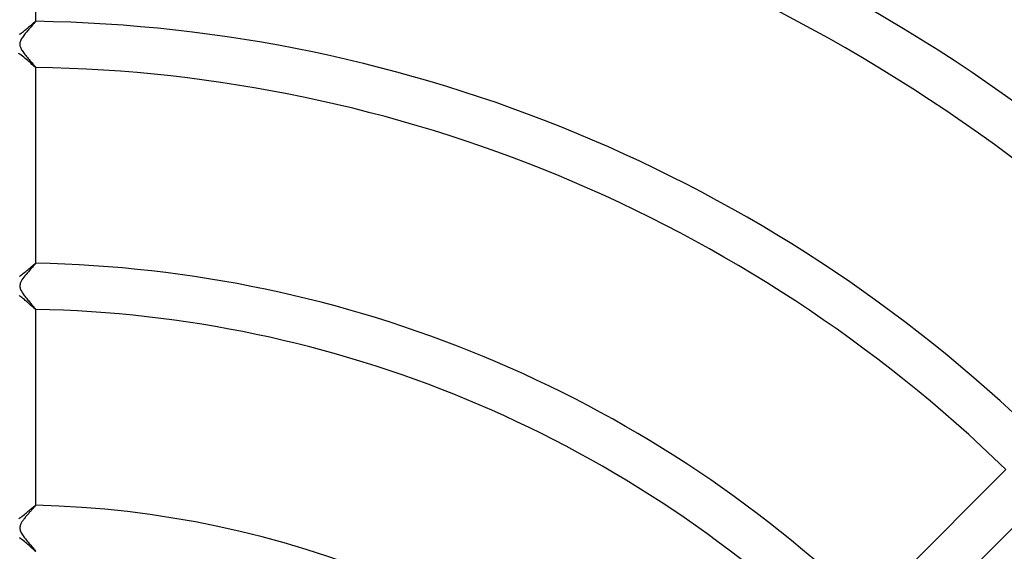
# Model space of a CAD drawing. Header units: millimetres. Extents: x -385 to 385, y -385 to 385.
# Tile 68 of 113: x 1 to 86, y 82 to 128. Entities that reach past the tile are written whole.
import ezdxf

# ---------------------------------------------------------------- set-up
doc = ezdxf.new("R2010")
doc.units = ezdxf.units.MM
doc.layers.add('HIDDEN', color=7, linetype='Continuous')
doc.layers.add('THICK', color=7, linetype='Continuous')

msp = doc.modelspace()

# ---------------------------------------------------------------- linework, layer by layer
at = {"layer": 'HIDDEN'}
for p, q in [((1.544, 127.446), (1.481, 127.375)), ((1.605, 127.515), (1.544, 127.446)), ((1.663, 127.58), (1.605, 127.515)), ((1.717, 127.642), (1.663, 127.58)), ((1.768, 127.699), (1.717, 127.642)), ((1.814, 127.751), (1.768, 127.699)), ((1.856, 127.8), (1.814, 127.751)), ((1.894, 127.842), (1.856, 127.8)), ((1.925, 127.88), (1.894, 127.842)), ((1.952, 127.912), (1.925, 127.88)), ((1.973, 127.938), (1.952, 127.912)), ((1.988, 127.959), (1.973, 127.938)), ((1.997, 127.973), (1.988, 127.959)), ((2, 127.982), (1.997, 127.973)), ((1.997, 127.984), (1.998, 127.984)), ((1.998, 127.984), (1.999, 127.984)), ((1.999, 127.984), (1.999, 127.984)), ((1.999, 127.984), (2, 127.983)), ((2, 127.982), (2, 127.984)), ((2, 127.983), (2, 127.983)), ((2, 127.983), (2, 127.982)), ((0.851, 126.591), (0.8, 126.51)), ((0.906, 126.671), (0.851, 126.591)), ((0.965, 126.752), (0.906, 126.671)), ((1.026, 126.832), (0.965, 126.752)), ((1.089, 126.912), (1.026, 126.832)), ((1.153, 126.991), (1.089, 126.912)), ((1.218, 127.07), (1.153, 126.991)), ((1.285, 127.149), (1.218, 127.07)), ((1.351, 127.226), (1.285, 127.149)), ((1.416, 127.301), (1.351, 127.226)), ((1.481, 127.375), (1.416, 127.301)), ((0.627, 126.059), (0.625, 125.993)), ((0.625, 125.993), (0.628, 125.928)), ((0.637, 126.127), (0.627, 126.059)), ((0.628, 125.928), (0.638, 125.863)), ((0.654, 126.198), (0.637, 126.127)), ((0.638, 125.863), (0.654, 125.798)), ((0.679, 126.273), (0.654, 126.198)), ((0.654, 125.798), (0.676, 125.732)), ((0.676, 125.732), (0.704, 125.664)), ((0.713, 126.351), (0.679, 126.273)), ((0.753, 126.43), (0.713, 126.351)), ((0.8, 126.51), (0.753, 126.43)), ((0.704, 125.664), (0.739, 125.593)), ((0.739, 125.593), (0.78, 125.518)), ((0.78, 125.518), (0.828, 125.44)), ((0.828, 125.44), (0.881, 125.358)), ((0.881, 125.358), (0.94, 125.275)), ((0.94, 125.275), (1.003, 125.19)), ((1.003, 125.19), (1.069, 125.104)), ((1.069, 125.104), (1.139, 125.016)), ((1.139, 125.016), (1.211, 124.928)), ((1.211, 124.928), (1.283, 124.841)), ((1.283, 124.841), (1.355, 124.755)), ((1.355, 124.755), (1.426, 124.672)), ((1.426, 124.672), (1.495, 124.591)), ((1.495, 124.591), (1.562, 124.513)), ((1.562, 124.513), (1.627, 124.439)), ((1.627, 124.439), (1.688, 124.368)), ((1.688, 124.368), (1.746, 124.301)), ((1.746, 124.301), (1.8, 124.239)), ((1.8, 124.239), (1.849, 124.182)), ((1.849, 124.182), (1.892, 124.131)), ((1.892, 124.131), (1.929, 124.086)), ((1.929, 124.086), (1.959, 124.048)), ((1.959, 124.048), (1.982, 124.019)), ((1.982, 124.019), (1.995, 123.998)), ((1.995, 123.998), (2, 123.986)), ((1.998, 123.984), (1.997, 123.984)), ((1.999, 123.984), (1.998, 123.984)), ((2, 123.985), (1.999, 123.985)), ((1.999, 123.985), (1.999, 123.984)), ((2, 123.984), (2, 123.986)), ((2, 123.986), (2, 123.986)), ((2, 123.986), (2, 123.985)), ((1.945, 106.901), (1.903, 106.851)), ((1.976, 106.939), (1.945, 106.901)), ((1.994, 106.965), (1.976, 106.939)), ((2, 106.979), (1.994, 106.965)), ((1.997, 106.981), (1.998, 106.981)), ((1.998, 106.981), (1.999, 106.981)), ((1.999, 106.981), (1.999, 106.981)), ((1.999, 106.981), (2, 106.98)), ((2, 106.979), (2, 106.981)), ((2, 106.98), (2, 106.98)), ((2, 106.98), (2, 106.979)), ((1.264, 106.123), (1.164, 106.004)), ((1.364, 106.239), (1.264, 106.123)), ((1.46, 106.35), (1.364, 106.239)), ((1.552, 106.454), (1.46, 106.35)), ((1.638, 106.551), (1.552, 106.454)), ((1.717, 106.64), (1.638, 106.551)), ((1.789, 106.72), (1.717, 106.64)), ((1.851, 106.791), (1.789, 106.72)), ((1.903, 106.851), (1.851, 106.791)), ((0.661, 105.219), (0.639, 105.136)), ((0.696, 105.311), (0.661, 105.219)), ((0.746, 105.416), (0.696, 105.311)), ((0.811, 105.529), (0.746, 105.416)), ((0.888, 105.645), (0.811, 105.529)), ((0.974, 105.764), (0.888, 105.645)), ((1.067, 105.884), (0.974, 105.764)), ((1.164, 106.004), (1.067, 105.884)), ((0.628, 105.063), (0.625, 104.993)), ((0.625, 104.993), (0.629, 104.922)), ((0.639, 105.136), (0.628, 105.063)), ((0.629, 104.922), (0.641, 104.85)), ((0.641, 104.85), (0.66, 104.778)), ((0.66, 104.778), (0.686, 104.706)), ((0.686, 104.706), (0.718, 104.634)), ((0.718, 104.634), (0.755, 104.561)), ((0.755, 104.561), (0.797, 104.489)), ((0.797, 104.489), (0.842, 104.417)), ((0.842, 104.417), (0.891, 104.343)), ((0.891, 104.343), (0.945, 104.268)), ((0.945, 104.268), (1.002, 104.191)), ((1.002, 104.191), (1.062, 104.112)), ((1.062, 104.112), (1.125, 104.033)), ((1.125, 104.033), (1.19, 103.952)), ((1.19, 103.952), (1.256, 103.871)), ((1.256, 103.871), (1.324, 103.79)), ((1.324, 103.79), (1.392, 103.71)), ((1.392, 103.71), (1.459, 103.631)), ((1.459, 103.631), (1.525, 103.555)), ((1.525, 103.555), (1.588, 103.481)), ((1.588, 103.481), (1.649, 103.411)), ((1.649, 103.411), (1.707, 103.344)), ((1.707, 103.344), (1.762, 103.281)), ((1.762, 103.281), (1.812, 103.222)), ((1.812, 103.222), (1.858, 103.168)), ((1.858, 103.168), (1.899, 103.12)), ((1.899, 103.12), (1.934, 103.078)), ((1.934, 103.078), (1.962, 103.042)), ((1.962, 103.042), (1.983, 103.014)), ((1.983, 103.014), (1.996, 102.994)), ((1.996, 102.994), (2, 102.983)), ((1.999, 102.981), (1.998, 102.981)), ((1.998, 102.981), (1.997, 102.981)), ((2, 102.982), (1.999, 102.981)), ((1.999, 102.981), (1.999, 102.981)), ((2, 102.981), (2, 102.983)), ((2, 102.983), (2, 102.982)), ((2, 102.982), (2, 102.982)), ((1.641, 85.551), (1.595, 85.499)), ((1.686, 85.601), (1.641, 85.551)), ((1.728, 85.649), (1.686, 85.601)), ((1.769, 85.694), (1.728, 85.649)), ((1.806, 85.736), (1.769, 85.694)), ((1.841, 85.775), (1.806, 85.736)), ((1.873, 85.812), (1.841, 85.775)), ((1.902, 85.845), (1.873, 85.812)), ((1.927, 85.875), (1.902, 85.845)), ((1.949, 85.901), (1.927, 85.875)), ((1.967, 85.924), (1.949, 85.901)), ((1.981, 85.942), (1.967, 85.924)), ((1.992, 85.957), (1.981, 85.942)), ((1.998, 85.968), (1.992, 85.957)), ((1.997, 85.977), (1.998, 85.977)), ((1.998, 85.977), (1.999, 85.976)), ((2, 85.974), (1.998, 85.968)), ((1.999, 85.976), (1.999, 85.976)), ((1.999, 85.976), (2, 85.976)), ((2, 85.974), (2, 85.977)), ((2, 85.976), (2, 85.975)), ((2, 85.975), (2, 85.974)), ((0.892, 84.649), (0.851, 84.589)), ((0.935, 84.71), (0.892, 84.649)), ((0.981, 84.772), (0.935, 84.71)), ((1.029, 84.834), (0.981, 84.772)), ((1.078, 84.897), (1.029, 84.834)), ((1.129, 84.96), (1.078, 84.897)), ((1.181, 85.023), (1.129, 84.96)), ((1.234, 85.085), (1.181, 85.023)), ((1.287, 85.148), (1.234, 85.085)), ((1.34, 85.21), (1.287, 85.148)), ((1.393, 85.271), (1.34, 85.21)), ((1.446, 85.331), (1.393, 85.271)), ((1.497, 85.389), (1.446, 85.331)), ((1.547, 85.445), (1.497, 85.389)), ((1.595, 85.499), (1.547, 85.445)), ((0.629, 84.072), (0.625, 83.999)), ((0.625, 83.999), (0.629, 83.924)), ((0.641, 84.145), (0.629, 84.072)), ((0.629, 83.924), (0.641, 83.847)), ((0.66, 84.216), (0.641, 84.145)), ((0.641, 83.847), (0.664, 83.765)), ((0.684, 84.284), (0.66, 84.216)), ((0.713, 84.349), (0.684, 84.284)), ((0.744, 84.412), (0.713, 84.349)), ((0.777, 84.471), (0.744, 84.412)), ((0.812, 84.529), (0.777, 84.471)), ((0.851, 84.589), (0.812, 84.529)), ((0.664, 83.765), (0.697, 83.679)), ((0.697, 83.679), (0.74, 83.59)), ((0.74, 83.59), (0.789, 83.502)), ((0.789, 83.502), (0.844, 83.413)), ((0.844, 83.413), (0.903, 83.326)), ((0.903, 83.326), (0.967, 83.237)), ((0.967, 83.237), (1.035, 83.145)), ((1.035, 83.145), (1.108, 83.052)), ((1.108, 83.052), (1.183, 82.959)), ((1.183, 82.959), (1.26, 82.865)), ((1.26, 82.865), (1.339, 82.771)), ((1.339, 82.771), (1.417, 82.678)), ((1.417, 82.678), (1.495, 82.587)), ((1.495, 82.587), (1.569, 82.5)), ((1.569, 82.5), (1.641, 82.417)), ((1.641, 82.417), (1.708, 82.34)), ((1.708, 82.34), (1.77, 82.267)), ((1.77, 82.267), (1.826, 82.201)), ((1.826, 82.201), (1.876, 82.142)), ((1.876, 82.142), (1.919, 82.091)), ((1.919, 82.091), (1.954, 82.048)), ((1.954, 82.048), (1.979, 82.014)), ((1.979, 82.014), (1.995, 81.991)), ((1.995, 81.991), (2, 81.978)), ((1.999, 81.976), (1.998, 81.976)), ((1.998, 81.976), (1.997, 81.976)), ((2, 81.977), (1.999, 81.976)), ((1.999, 81.976), (1.999, 81.976)), ((2, 81.976), (2, 81.978)), ((2, 81.978), (2, 81.977)), ((2, 81.977), (2, 81.977))]:
    msp.add_line(p, q, dxfattribs=at)
at = {"layer": 'THICK'}
for p, q in [((2, 127.984), (2, 144.986)), ((1.278, 127.383), (1.347, 127.442)), ((1.347, 127.442), (1.414, 127.499)), ((1.414, 127.499), (1.478, 127.555)), ((1.478, 127.555), (1.541, 127.609)), ((1.541, 127.609), (1.601, 127.661)), ((1.601, 127.661), (1.658, 127.71)), ((1.658, 127.71), (1.712, 127.757)), ((1.712, 127.757), (1.763, 127.8)), ((1.763, 127.8), (1.809, 127.84)), ((1.809, 127.84), (1.852, 127.876)), ((1.852, 127.876), (1.89, 127.908)), ((1.89, 127.908), (1.923, 127.934)), ((1.923, 127.934), (1.951, 127.956)), ((1.951, 127.956), (1.973, 127.972)), ((1.973, 127.972), (1.988, 127.981)), ((1.988, 127.981), (1.997, 127.984)), ((0.6, 126.854), (0.664, 126.897)), ((0.664, 126.897), (0.729, 126.944)), ((0.729, 126.944), (0.796, 126.992)), ((0.796, 126.992), (0.863, 127.044)), ((0.863, 127.044), (0.931, 127.097)), ((0.931, 127.097), (1, 127.152)), ((1, 127.152), (1.07, 127.209)), ((1.07, 127.209), (1.139, 127.266)), ((1.139, 127.266), (1.209, 127.325)), ((1.209, 127.325), (1.278, 127.383)), ((0.631, 125.122), (0.52, 125.195)), ((0.745, 125.041), (0.631, 125.122)), ((0.86, 124.953), (0.745, 125.041)), ((0.975, 124.861), (0.86, 124.953)), ((1.089, 124.766), (0.975, 124.861)), ((1.202, 124.67), (1.089, 124.766)), ((1.31, 124.576), (1.202, 124.67)), ((1.413, 124.486), (1.31, 124.576)), ((1.509, 124.4), (1.413, 124.486)), ((1.599, 124.32), (1.509, 124.4)), ((1.681, 124.247), (1.599, 124.32)), ((1.756, 124.181), (1.681, 124.247)), ((1.822, 124.123), (1.756, 124.181)), ((1.878, 124.074), (1.822, 124.123)), ((1.925, 124.035), (1.878, 124.074)), ((1.96, 124.007), (1.925, 124.035)), ((1.984, 123.99), (1.96, 124.007)), ((1.997, 123.984), (1.984, 123.99)), ((2, 106.981), (2, 123.984)), ((1.836, 106.86), (1.886, 106.902)), ((1.886, 106.902), (1.928, 106.936)), ((1.928, 106.936), (1.961, 106.961)), ((1.961, 106.961), (1.985, 106.976)), ((1.985, 106.976), (1.997, 106.981)), ((0.768, 105.972), (0.861, 106.042)), ((0.861, 106.042), (0.956, 106.116)), ((0.956, 106.116), (1.051, 106.193)), ((1.051, 106.193), (1.145, 106.27)), ((1.145, 106.27), (1.236, 106.346)), ((1.236, 106.346), (1.325, 106.422)), ((1.325, 106.422), (1.411, 106.495)), ((1.411, 106.495), (1.493, 106.566)), ((1.493, 106.566), (1.572, 106.634)), ((1.572, 106.634), (1.646, 106.698)), ((1.646, 106.698), (1.715, 106.757)), ((1.715, 106.757), (1.779, 106.812)), ((1.779, 106.812), (1.836, 106.86)), ((0.587, 105.845), (0.677, 105.906)), ((0.677, 105.906), (0.768, 105.972)), ((0.634, 104.12), (0.558, 104.171)), ((0.711, 104.065), (0.634, 104.12)), ((0.789, 104.008), (0.711, 104.065)), ((0.866, 103.947), (0.789, 104.008)), ((0.944, 103.885), (0.866, 103.947)), ((1.021, 103.822), (0.944, 103.885)), ((1.097, 103.758), (1.021, 103.822)), ((1.171, 103.696), (1.097, 103.758)), ((1.242, 103.634), (1.171, 103.696)), ((1.312, 103.573), (1.242, 103.634)), ((1.379, 103.514), (1.312, 103.573)), ((1.444, 103.457), (1.379, 103.514)), ((1.505, 103.402), (1.444, 103.457)), ((1.565, 103.349), (1.505, 103.402)), ((1.621, 103.299), (1.565, 103.349)), ((1.674, 103.252), (1.621, 103.299)), ((1.723, 103.207), (1.674, 103.252)), ((1.769, 103.166), (1.723, 103.207)), ((1.812, 103.129), (1.769, 103.166)), ((1.85, 103.095), (1.812, 103.129)), ((1.885, 103.065), (1.85, 103.095)), ((1.915, 103.04), (1.885, 103.065)), ((1.941, 103.019), (1.915, 103.04)), ((1.962, 103.002), (1.941, 103.019)), ((1.978, 102.99), (1.962, 103.002)), ((1.99, 102.983), (1.978, 102.99)), ((1.997, 102.981), (1.99, 102.983)), ((2, 85.977), (2, 102.981)), ((86.256, 89.084), (74.233, 77.061)), ((1.391, 85.475), (1.477, 85.549)), ((1.477, 85.549), (1.559, 85.62)), ((1.559, 85.62), (1.637, 85.687)), ((1.637, 85.687), (1.709, 85.749)), ((1.709, 85.749), (1.775, 85.805)), ((1.775, 85.805), (1.834, 85.855)), ((1.834, 85.855), (1.886, 85.897)), ((1.886, 85.897), (1.928, 85.931)), ((1.928, 85.931), (1.962, 85.956)), ((1.962, 85.956), (1.985, 85.972)), ((1.985, 85.972), (1.997, 85.977)), ((77.061, 74.233), (89.084, 86.256)), ((0.544, 84.817), (0.636, 84.878)), ((0.636, 84.878), (0.731, 84.943)), ((0.731, 84.943), (0.826, 85.014)), ((0.826, 85.014), (0.923, 85.089)), ((0.923, 85.089), (1.019, 85.166)), ((1.019, 85.166), (1.115, 85.244)), ((1.115, 85.244), (1.209, 85.322)), ((1.209, 85.322), (1.301, 85.399)), ((1.301, 85.399), (1.391, 85.475)), ((0.702, 83.071), (0.598, 83.144)), ((0.808, 82.992), (0.702, 83.071)), ((0.913, 82.909), (0.808, 82.992)), ((1.019, 82.822), (0.913, 82.909)), ((1.123, 82.735), (1.019, 82.822)), ((1.225, 82.647), (1.123, 82.735)), ((1.325, 82.559), (1.225, 82.647)), ((1.421, 82.474), (1.325, 82.559)), ((1.513, 82.392), (1.421, 82.474)), ((1.6, 82.314), (1.513, 82.392)), ((1.68, 82.242), (1.6, 82.314)), ((1.754, 82.176), (1.68, 82.242)), ((1.819, 82.118), (1.754, 82.176)), ((1.876, 82.069), (1.819, 82.118)), ((1.922, 82.029), (1.876, 82.069)), ((1.959, 82), (1.922, 82.029)), ((1.984, 81.982), (1.959, 82)), ((1.997, 81.976), (1.984, 81.982))]:
    msp.add_line(p, q, dxfattribs=at)
for radius, start, end in [(170, 45.67322, 89.32676), (166, 45.68949, 89.31054), (149, 45.76816, 89.23187), (145, 45.7893, 89.21067), (128, 45.89415, 89.10582), (124, 45.92303, 89.077), (107, 46.06965, 88.93033), (103, 46.11124, 88.88879), (86, 46.33091, 88.66911)]:
    msp.add_arc((0, 0), radius, start, end, dxfattribs=at)

doc.saveas('drawing.dxf')
